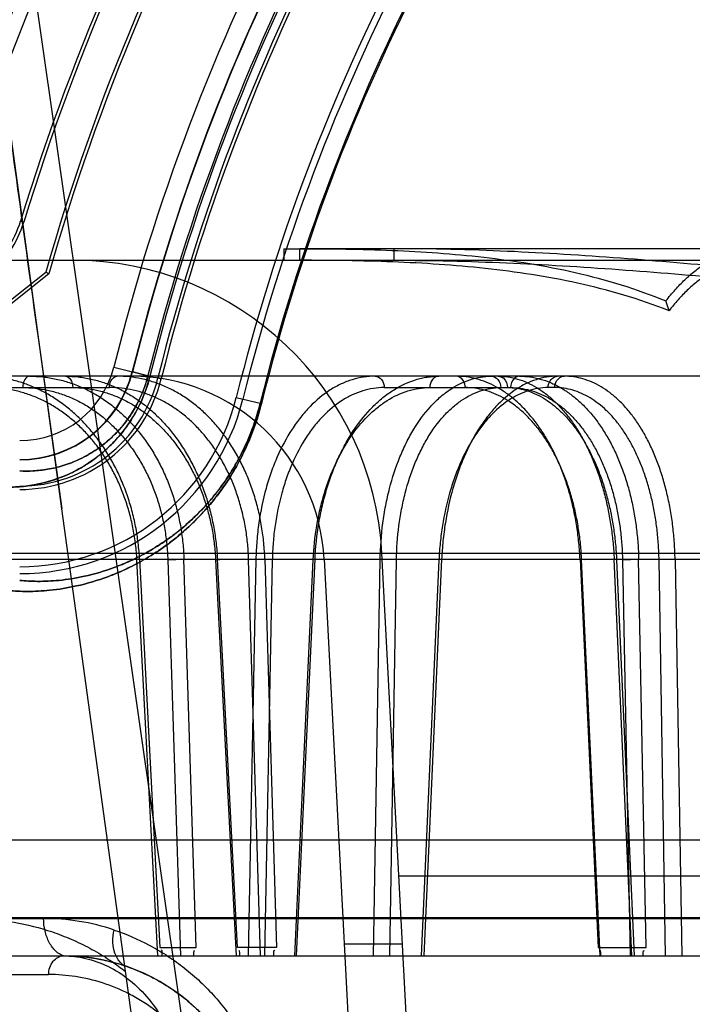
# Model space of a CAD drawing. Header units: millimetres. Extents: x 0 to 297, y 0 to 210.
# Tile 180 of 256: x 56.4066 to 56.4936, y 158.7252 to 158.8526. Entities that reach past the tile are written whole.
import ezdxf

# ---------------------------------------------------------------- set-up
doc = ezdxf.new("R2010")
doc.units = ezdxf.units.MM
doc.header["$LTSCALE"] = 16.335
doc.layers.get('0').update_dxf_attribs({"linetype": 'CONTINUOUS'})
for name, color, linetype in [('AXES_REF', 7, 'CONTINUOUS'), ('INTFCLR_1', 7, 'CONTINUOUS'), ('INTFCLR_144815', 7, 'CONTINUOUS'), ('INTFCLR_72935', 7, 'CONTINUOUS')]:
    doc.layers.add(name, color=color, linetype=linetype)

msp = doc.modelspace()

# ---------------------------------------------------------------- linework, layer by layer
at = {"color": 7, "linetype": 'Continuous'}
for radius in [4.8479140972, 4.8475, 4.8164570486]:
    msp.add_circle((57.445730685, 154.9564782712), radius, dxfattribs=at)
msp.add_arc((57.445730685, 154.9564782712), 4.8, 278.2771290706, 261.7228709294, dxfattribs=at)
at = {"layer": 'AXES_REF', "color": 9, "linetype": 'Continuous'}
msp.add_circle((57.445730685, 154.9564782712), 4.4222561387, dxfattribs=at)
at = {"layer": 'INTFCLR_1', "color": 9, "linetype": 'Continuous'}
for p, q in [((56.4071342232, 158.8264149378), (56.40671581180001, 158.8265425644)), ((56.418778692, 158.8076626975), (56.4234560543, 158.8065024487)), ((56.4244839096, 158.8062474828), (56.4249084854, 158.8061421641)), ((56.4346143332, 158.8037345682), (56.4378613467, 158.8029291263))]:
    msp.add_line(p, q, dxfattribs=at)
at = {"layer": 'INTFCLR_1', "color": 6, "linetype": 'Continuous'}
for centre, radius, start, end in [((56.68559089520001, 158.7414782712), 0.3024416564, 129.3396668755, 163.0369045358), ((56.68559089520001, 158.7414782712), 0.3015600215, 129.3995061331, 163.0369045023), ((56.68559089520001, 158.7414782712), 0.2915600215, 135.1915361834, 163.0369046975), ((56.68559089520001, 158.7414782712), 0.2911225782, 135.258904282, 163.0369045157), ((56.68559089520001, 158.7414782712), 0.2996810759, 137.2913519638, 169.1014109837), ((56.68559089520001, 158.7414782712), 0.2690202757, 138.8345507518, 166.0686236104), ((56.68559089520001, 158.7414782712), 0.2685828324, 138.8345507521, 166.0686233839), ((56.68559089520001, 158.7414782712), 0.2585828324, 138.8345507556, 166.0686238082), ((56.68559089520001, 158.7414782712), 0.2577011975, 138.8345507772, 166.0686236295), ((56.3939163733, 158.8304467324), 0.0133816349, 308.2901664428, 343.0369006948), ((56.3939163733, 158.8304467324), 0.0138190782, 308.2901633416, 343.0369046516), ((56.4066043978, 158.8106826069), 0.0184213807, 269.9999998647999, 346.0686237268), ((56.4066043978, 158.8106826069), 0.018858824, 269.9999994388, 346.06862695), ((56.4066043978, 158.8106826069), 0.028858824, 269.9999996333, 346.0686219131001), ((56.4066043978, 158.8106826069), 0.0297404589, 270.0000000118, 346.0686235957)]:
    msp.add_arc(centre, radius, start, end, dxfattribs=at)
at = {"layer": 'INTFCLR_1', "color": 9, "linetype": 'Continuous'}
for centre, radius, start, end in [((56.68559089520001, 158.7414782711), 0.302178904, 136.3898582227, 175.7650415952), ((56.68559089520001, 158.7414782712), 0.2748983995, 138.8345507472, 166.0686236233), ((56.68559089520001, 158.7414782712), 0.2723987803, 138.8345507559, 166.068623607), ((56.68559089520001, 158.7414782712), 0.2703464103, 138.8345507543, 166.0686236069), ((56.68559089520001, 158.7414782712), 0.2700792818, 138.834550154, 166.0686229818), ((56.68559089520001, 158.7414782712), 0.2554052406, 138.8345507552, 166.0686236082), ((56.68559089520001, 158.7414782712), 0.2552374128, 138.8345501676, 166.0686229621), ((56.4066043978, 158.8106826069), 0.0125432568, 270.0000000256, 346.068623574), ((56.4066043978, 158.8106826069), 0.0150428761, 269.9999999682, 346.0686236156)]:
    msp.add_arc(centre, radius, start, end, dxfattribs=at)
for points, knots in [([(56.4234560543, 158.8065024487), (56.4233364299, 158.8060202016), (56.423063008, 158.8050769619), (56.422554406, 158.8037251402), (56.421800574, 158.8020998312), (56.4205760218, 158.8000445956), (56.4189445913, 158.7980661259), (56.4172726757, 158.7965210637), (56.4155187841, 158.7951842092), (56.41269935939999, 158.7935457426), (56.40940962, 158.7924866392), (56.4063537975, 158.7921251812), (56.40495159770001, 158.7921184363), (56.4042790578, 158.7921521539)], [0, 0, 0, 0, 0.0575012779, 0.1135163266, 0.166991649, 0.2646772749, 0.3895690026, 0.4621734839, 0.5277539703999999, 0.6444450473, 0.8381308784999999, 0.9220700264, 1, 1, 1, 1]), ([(56.4231967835, 158.8065667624), (56.42309328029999, 158.806149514), (56.42274523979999, 158.8049500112), (56.4219771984, 158.8031182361), (56.4207003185, 158.8009830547), (56.4192851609, 158.7992750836), (56.4178352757, 158.7979437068), (56.4163155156, 158.7967938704), (56.4144643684, 158.7957297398), (56.4122950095, 158.7948893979), (56.410273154, 158.7944067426), (56.4083916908, 158.7941963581), (56.40718354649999, 158.7941994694), (56.4066043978, 158.7942328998)], [0, 0, 0, 0, 0.0575673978, 0.16708977, 0.2648739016, 0.3898410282, 0.4624776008, 0.5280767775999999, 0.6447336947, 0.747042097, 0.8385964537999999, 0.9223167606, 1, 1, 1, 1]), ([(56.4378613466, 158.8029291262), (56.43761359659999, 158.8019303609), (56.4370379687, 158.8000066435), (56.4359415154, 158.797289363), (56.4346929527, 158.7948398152), (56.4333491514, 158.7926650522), (56.4319674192, 158.7907670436), (56.43018567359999, 158.7886467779), (56.4283586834, 158.786841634), (56.4265172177, 158.7853130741), (56.4248156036, 158.7840456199), (56.4227522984, 158.7827305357), (56.4203423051, 158.7814838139), (56.417464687, 158.78028178), (56.4142025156, 158.7793129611), (56.4106819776, 158.7787409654), (56.4077241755, 158.7785917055), (56.40594041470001, 158.7786762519), (56.4051408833, 158.7787542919)], [0, 0, 0, 0, 0.06983020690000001, 0.1360165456, 0.1985856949, 0.2561722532, 0.3093207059, 0.3577512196, 0.4440024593, 0.4831205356, 0.5200948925, 0.5879287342, 0.6488908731, 0.7039975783, 0.7993757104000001, 0.8790225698, 0.9454860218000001, 1, 1, 1, 1]), ([(56.4376984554, 158.8029695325), (56.4374630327, 158.8020204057), (56.43691583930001, 158.8001923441), (56.4358732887, 158.7976104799), (56.43468591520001, 158.7952833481), (56.43340783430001, 158.7932175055), (56.43209370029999, 158.7914149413), (56.4303991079, 158.7894018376), (56.4286616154, 158.7876885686), (56.4269104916, 158.7862384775), (56.4252923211, 158.7850365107), (56.42333081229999, 158.7837902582), (56.42103965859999, 158.7826100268), (56.41830505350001, 158.7814737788), (56.4152054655, 158.7805607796), (56.41186225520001, 158.7800271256), (56.4090547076, 158.7798942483), (56.4073627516, 158.7799828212), (56.4066043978, 158.7800595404)], [0, 0, 0, 0, 0.0698671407, 0.1360883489, 0.1986819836, 0.2562926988, 0.3094735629, 0.3579124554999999, 0.4441892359, 0.4833221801, 0.5202930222, 0.5881501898, 0.6490914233, 0.7042036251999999, 0.7995434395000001, 0.8791525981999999, 0.9455413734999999, 1, 1, 1, 1])]:
    msp.add_open_spline(points, degree=3, knots=knots, dxfattribs=at)
at = {"layer": 'INTFCLR_144815', "color": 9, "linetype": 'Continuous'}
for p, q in [((56.37000897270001, 159.1257148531), (56.4606813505, 158.4917480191)), ((56.4428339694, 158.8214782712), (56.4428339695, 158.8229782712)), ((56.68559089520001, 158.8229782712), (56.44283397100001, 158.8229782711)), ((56.4550186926, 158.8214782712), (56.4550186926, 158.8229782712)), ((56.3455002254, 158.8214782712), (56.50440844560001, 158.8214782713)), ((56.9541921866, 158.8064782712), (56.3638389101, 158.8064782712)), ((56.3890012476, 158.8050044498), (56.418224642, 158.8050044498)), ((56.4537471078, 158.8050044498), (56.4700941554, 158.8050044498)), ((56.475813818, 158.8050044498), (56.4749417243, 158.8050044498)), ((56.457961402, 158.4564885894), (56.4120347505, 158.7892996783)), ((56.3085956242, 158.7835717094), (57.0161184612, 158.7835717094)), ((56.3417810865, 158.78278667), (56.9726338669, 158.7827866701)), ((56.42445845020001, 158.731478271), (56.4217691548, 158.7827343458)), ((56.4221126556, 158.7827866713), (56.4247452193, 158.7325690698)), ((56.4257598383, 158.7827343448), (56.4273973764, 158.7314782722)), ((56.4294464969, 158.7325690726), (56.4278397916, 158.7827866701)), ((56.4319427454, 158.7827343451), (56.434583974, 158.7314782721)), ((56.434762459, 158.7325690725), (56.4321771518, 158.7827866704)), ((56.4371549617, 158.7827866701), (56.4361556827, 158.7314782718)), ((56.4377305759, 158.7314782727), (56.4362154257, 158.7827343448)), ((56.4392763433, 158.7827343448), (56.4371549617, 158.7827866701)), ((56.4392763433, 158.7827343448), (56.4382753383, 158.7314782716)), ((56.4383089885, 158.7827866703), (56.4397959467, 158.7325690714)), ((56.4421675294, 158.7314782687), (56.444560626, 158.7827343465)), ((56.44240143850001, 158.731478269), (56.4447997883, 158.782786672)), ((56.44479978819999, 158.7827866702), (56.4442489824, 158.7827786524)), ((56.4523678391, 158.7314782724), (56.4532270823, 158.7827866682)), ((56.4553361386, 158.7827343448), (56.4532270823, 158.7827866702)), ((56.45447490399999, 158.7314782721), (56.4553361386, 158.7827343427)), ((56.4608288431, 158.7827343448), (56.458519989, 158.7314782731)), ((56.4611771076, 158.7827866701), (56.4588629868, 158.7314782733)), ((56.4605572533, 158.7827863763), (56.4611771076, 158.7827866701)), ((56.4790771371, 158.7827866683), (56.481404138, 158.7325690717)), ((56.4816606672, 158.731478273), (56.4792824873, 158.7827343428)), ((56.4857785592, 158.7314782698), (56.48348333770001, 158.7827866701)), ((56.483798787, 158.7827343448), (56.4860947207, 158.7314782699)), ((56.4845588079, 158.7827343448), (56.4855463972, 158.7314782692)), ((56.48761997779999, 158.7325690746), (56.486649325, 158.7827866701)), ((56.4901398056, 158.731478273), (56.4892914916, 158.7827343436)), ((56.4913676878, 158.7827866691), (56.49221999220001, 158.7314782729)), ((56.4556363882, 158.7418272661), (56.9155454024, 158.7418272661)), ((56.24914963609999, 158.7363037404), (56.509281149, 158.7363037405)), ((56.2641484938, 158.7364346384), (56.5153321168, 158.7364346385)), ((56.2691483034, 158.7314782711), (57.07816733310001, 158.7314782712)), ((56.3077380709, 158.7290655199), (56.410341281, 158.72906552))]:
    msp.add_line(p, q, dxfattribs=at)
at = {"layer": 'INTFCLR_144815', "color": 7, "linetype": 'Continuous'}
msp.add_line((56.4120347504, 158.7892996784), (56.3891726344, 158.957424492), dxfattribs=at)
at = {"layer": 'INTFCLR_144815', "color": 6, "linetype": 'Continuous'}
for p, q in [((56.4407562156, 158.8229782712), (56.4407562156, 158.8214782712)), ((56.4407562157, 158.8229782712), (56.44283397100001, 158.8229782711)), ((56.4905908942, 158.8149575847), (56.4901804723, 158.8162130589)), ((56.4705908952, 158.4564782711), (56.4534486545, 158.7835717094)), ((56.42237360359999, 158.7827797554), (56.4217691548, 158.7827343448)), ((56.4257598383, 158.7827343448), (56.4278397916, 158.7827866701)), ((56.4319427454, 158.7827343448), (56.4324780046, 158.7827829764)), ((56.4383089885, 158.7827866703), (56.4362154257, 158.7827343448)), ((56.44597950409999, 158.7827866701), (56.4630909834, 158.4562801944)), ((56.479077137, 158.7827866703), (56.47959081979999, 158.7827760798)), ((56.4840707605, 158.7827835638), (56.48348333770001, 158.7827866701)), ((56.4845588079, 158.7827343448), (56.486649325, 158.7827866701)), ((56.49136768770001, 158.7827866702), (56.4892914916, 158.7827343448)), ((56.4033217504, 158.7464782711), (56.9313292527, 158.7464782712)), ((56.4247451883, 158.7325690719), (56.4294464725, 158.7325690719)), ((56.4397959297, 158.7325690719), (56.434762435, 158.7325690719)), ((56.4560991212, 158.7329977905), (56.44858882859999, 158.7329977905)), ((56.4814041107, 158.7325690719), (56.48761995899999, 158.7325690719))]:
    msp.add_line(p, q, dxfattribs=at)
for centre, radius, start, end in [((56.41350347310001, 158.7814782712), 0.04, 3.000000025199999, 90.0000000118), ((56.4210137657, 158.7814782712), 0.025, 3.0000000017, 89.99999998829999)]:
    msp.add_arc(centre, radius, start, end, dxfattribs=at)
at = {"layer": 'INTFCLR_144815', "color": 9, "linetype": 'Continuous'}
for centre, radius, start, end in [((56.40969524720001, 158.7078269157), 0.0284944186, 71.35193858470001, 89.9948562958), ((56.4122780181, 158.7064782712), 0.025, 3.9999999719, 89.9999999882)]:
    msp.add_arc(centre, radius, start, end, dxfattribs=at)
at = {"layer": 'INTFCLR_144815', "color": 7, "linetype": 'Continuous'}
for points, knots in [([(56.37000897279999, 159.1257148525), (56.3696145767, 159.125722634), (56.3696568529, 159.1244037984), (56.3695482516, 159.1233782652), (56.3695766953, 159.1220114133), (56.3696154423, 159.1206181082), (56.369687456, 159.1191448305), (56.36978102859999, 159.1175609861), (56.3698975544, 159.1158549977), (56.3700201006, 159.1142394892), (56.3701399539, 159.1127574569), (56.3702479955, 159.1114767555), (56.3703698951, 159.1100842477), (56.370507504, 159.1085642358), (56.3706619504, 159.106911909), (56.3708354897, 159.1051074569), (56.37103275, 159.1031094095), (56.3712563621, 159.1009016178), (56.371505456, 159.0984991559), (56.371783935, 159.0958695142), (56.372107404, 159.0928764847), (56.3724659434, 159.0896244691), (56.37286508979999, 159.0860679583), (56.373312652, 159.0821444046), (56.37383367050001, 159.0776501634), (56.3744216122, 159.0726570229), (56.3750912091, 159.0670512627), (56.375850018, 159.0607852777), (56.3767277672, 159.0536322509), (56.37772508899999, 159.0456053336), (56.3788641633, 159.0365440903), (56.3801566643, 159.0263738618), (56.3815858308, 159.0152417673), (56.3831503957, 159.0031652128), (56.3848233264, 158.9903568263), (56.3866176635, 158.9767188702), (56.3885064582, 158.9624564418), (56.3904847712, 158.9476051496), (56.3925403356, 158.9322540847), (56.3946884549, 158.9162868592), (56.3969432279, 158.8995988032), (56.39928926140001, 158.882304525), (56.4016951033, 158.8646342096), (56.4041512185, 158.8466545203), (56.4066787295, 158.8282090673), (56.4093152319, 158.8090242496), (56.4111129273, 158.7959797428), (56.4120347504, 158.7892996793)], [0, 0, 0, 0, 0.0034886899, 0.0071800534, 0.0109842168, 0.015031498, 0.0196690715, 0.0239789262, 0.0290766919, 0.0347873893, 0.0383085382, 0.04222623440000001, 0.0461540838, 0.05067084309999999, 0.05572407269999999, 0.06083082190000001, 0.0667029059, 0.0734805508, 0.0804562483, 0.0880639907, 0.0968669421, 0.1070805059, 0.1169988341, 0.1285179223, 0.1420051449, 0.1570117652, 0.1729819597, 0.1919344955, 0.2128325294, 0.2367173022, 0.263469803, 0.2936002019, 0.327385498, 0.3627292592, 0.4012969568, 0.4416240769, 0.4843818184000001, 0.5285341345, 0.5741280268, 0.6213572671, 0.6710193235, 0.7230570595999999, 0.7757074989, 0.8287361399, 0.883544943, 0.9403621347, 1, 1, 1, 1]), ([(56.4122780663, 158.7314782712), (56.4138729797, 158.7314782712), (56.4162930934, 158.7312455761), (56.4190432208, 158.7305700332), (56.420617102, 158.7300576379), (56.4222005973, 158.7294524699), (56.42416264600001, 158.7285252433), (56.426452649, 158.7271297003), (56.4283223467, 158.7257011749), (56.4300864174, 158.7240499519), (56.4311635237, 158.7230193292), (56.4317692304, 158.7222759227)], [0, 0, 0, 0, 0.2151948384, 0.325426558, 0.3816421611, 0.4384201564, 0.5540782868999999, 0.6738510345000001, 0.7997002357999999, 0.8706165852, 1, 1, 1, 1])]:
    msp.add_open_spline(points, degree=3, knots=knots, dxfattribs=at)
at = {"layer": 'INTFCLR_144815', "color": 6, "linetype": 'Continuous'}
for points, knots in [([(56.4428339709, 158.8229782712), (56.4468036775, 158.8229734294), (56.4547501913, 158.8228697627), (56.4666626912, 158.822046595), (56.4786106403, 158.8201481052), (56.4863683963, 158.8177850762), (56.4901804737, 158.8162130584)], [0, 0, 0, 0, 0.2476832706, 0.4951751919, 0.7442422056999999, 1, 1, 1, 1]), ([(56.5134077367, 158.8190931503), (56.5085610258, 158.8195708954), (56.49886200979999, 158.8205294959), (56.4842912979, 158.8217998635), (56.4696743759, 158.8227265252), (56.45990860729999, 158.8229781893), (56.4550186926, 158.8229782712)], [0, 0, 0, 0, 0.2495910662, 0.4994364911, 0.7495091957, 1, 1, 1, 1]), ([(56.49059089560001, 158.8149575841), (56.48673638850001, 158.8164746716), (56.4789013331, 158.8187542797), (56.4668582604, 158.8205802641), (56.4548472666, 158.8213735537), (56.4468357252, 158.8214736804), (56.4428339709, 158.8214782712)], [0, 0, 0, 0, 0.2551578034, 0.5043551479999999, 0.7521427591, 1, 1, 1, 1]), ([(56.4550186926, 158.8214782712), (56.45986945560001, 158.8214780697), (56.46956534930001, 158.8212351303), (56.48409073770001, 158.8203415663), (56.4985951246, 158.8191170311), (56.5082583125, 158.8181936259), (56.5130908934, 158.8177335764)], [0, 0, 0, 0, 0.2498861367, 0.499769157, 0.7498206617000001, 1, 1, 1, 1]), ([(56.4901804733, 158.8162130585), (56.4905633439, 158.816713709), (56.4913428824, 158.8176637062), (56.4925898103, 158.8189590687), (56.4938777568, 158.8200827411), (56.4952014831, 158.821031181), (56.49655622, 158.8217992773), (56.497492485, 158.822194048), (56.4979617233, 158.822358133)], [0, 0, 0, 0, 0.1881234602, 0.3664007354, 0.5360715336, 0.6975879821, 0.8516252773, 1, 1, 1, 1]), ([(56.49809089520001, 158.8208805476), (56.497638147, 158.820722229), (56.496735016, 158.8203413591), (56.4954285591, 158.8196003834), (56.4941525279, 158.8186857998), (56.492911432, 158.8176026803), (56.4917103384, 158.8163546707), (56.4909595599, 158.8154396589), (56.49059089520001, 158.8149575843)], [0, 0, 0, 0, 0.1485290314, 0.3026555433, 0.4642103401, 0.6338679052, 0.8120636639, 1, 1, 1, 1]), ([(56.4221126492, 158.7827866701), (56.42207595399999, 158.7834945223), (56.4219535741, 158.7849113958), (56.4216228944, 158.7870191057), (56.4211449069, 158.7890961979), (56.4205257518, 158.7911119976), (56.4197746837, 158.793044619), (56.4189002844, 158.7948816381), (56.4179048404, 158.7966215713), (56.4167941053, 158.79825352), (56.415579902, 158.799760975), (56.4142744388, 158.8011321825), (56.4128853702, 158.8023616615), (56.4114171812, 158.803445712), (56.4098827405, 158.8043741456), (56.4082973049, 158.8051388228), (56.4066793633, 158.8057341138), (56.4050353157, 158.8061609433), (56.4033656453, 158.8064200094), (56.40224050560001, 158.8064782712), (56.4016758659, 158.8064782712)], [0, 0, 0, 0, 0.0617823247, 0.1238447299, 0.1858195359, 0.247403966, 0.3074912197, 0.3663888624, 0.4245774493, 0.4820469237, 0.5382776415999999, 0.5931090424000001, 0.6468783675, 0.699766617, 0.7519718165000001, 0.8029757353, 0.8529596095, 0.9020028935, 0.950783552, 1, 1, 1, 1]), ([(56.4078866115, 158.8064782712), (56.4084594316, 158.8064782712), (56.4096122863, 158.8064175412), (56.4113312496, 158.8061431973), (56.4130314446, 158.8056845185), (56.4146870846, 158.805047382), (56.4162801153, 158.8042417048), (56.41780119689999, 158.8032768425), (56.4192472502, 158.8021567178), (56.42061032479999, 158.8008874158), (56.4218758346, 158.799483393), (56.4230352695, 158.7979569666), (56.4240830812, 158.7963185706), (56.4250155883, 158.7945746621), (56.425823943, 158.7927416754), (56.4265012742, 158.7908386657), (56.4270433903, 158.7888863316), (56.4274513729, 158.7868919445), (56.42772580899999, 158.7848558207), (56.4278171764, 158.7834807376), (56.4278397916, 158.7827866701)], [0, 0, 0, 0, 0.0502737, 0.1011002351, 0.1525041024, 0.2045410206, 0.2565222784, 0.3089261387, 0.3623936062, 0.4168290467, 0.4721774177, 0.5280823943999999, 0.5848720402, 0.6426851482, 0.7014740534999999, 0.7605299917, 0.8198131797, 0.8791592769, 0.9390526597, 1, 1, 1, 1]), ([(56.4125188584, 158.8064782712), (56.4130705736, 158.8064782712), (56.4141826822, 158.8064172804), (56.4158422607, 158.8061425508), (56.4174871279, 158.8056834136), (56.4190922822, 158.8050457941), (56.4206403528, 158.8042398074), (56.4221223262, 158.8032747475), (56.423535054, 158.8021545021), (56.4248707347, 158.8008851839), (56.4261151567, 158.7994812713), (56.42726008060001, 158.7979551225), (56.4282998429, 158.7963170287), (56.4292306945, 158.7945734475), (56.4300438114, 158.7927408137), (56.4307324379, 158.7908382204), (56.4312921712, 158.7888863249), (56.4317235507, 158.7868923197), (56.4320271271, 158.7848565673), (56.4321418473, 158.7834810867), (56.4321771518, 158.7827866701)], [0, 0, 0, 0, 0.0489165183, 0.09851922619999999, 0.1488646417, 0.2000363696, 0.2513763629, 0.3033548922, 0.3566009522, 0.4110109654, 0.4665169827, 0.5227420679, 0.579989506, 0.6383742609, 0.6978243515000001, 0.7575985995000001, 0.8176298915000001, 0.8777250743, 0.938351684, 1, 1, 1, 1]), ([(56.4383089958, 158.7827866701), (56.4382876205, 158.7834939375), (56.4381978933, 158.7849093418), (56.4379218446, 158.787016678), (56.4375041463, 158.7890934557), (56.43695007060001, 158.7911091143), (56.436267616, 158.7930416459), (56.4354649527, 158.7948785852), (56.4345443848, 158.7966185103), (56.4335111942, 158.798250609), (56.4323762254, 158.7997583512), (56.4311508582, 158.8011298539), (56.429842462, 158.8023597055), (56.4284552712, 158.8034442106), (56.42700131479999, 158.8043731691), (56.4254949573, 158.8051382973), (56.4239539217, 158.8057339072), (56.42238451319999, 158.8061609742), (56.42078724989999, 158.8064201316), (56.4197095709, 158.8064782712), (56.4191684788, 158.8064782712)], [0, 0, 0, 0, 0.0631976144, 0.1265589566, 0.1896844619, 0.2522453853, 0.3131073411, 0.3725758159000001, 0.4311278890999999, 0.4887472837, 0.5449165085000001, 0.599488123, 0.6528112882, 0.7050835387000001, 0.7565270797, 0.8066698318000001, 0.8557317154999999, 0.9038293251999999, 0.9516729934, 1, 1, 1, 1]), ([(56.4790771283, 158.7827866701), (56.47904489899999, 158.7834939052), (56.478942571, 158.7849080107), (56.4786747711, 158.7870135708), (56.478292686, 158.789088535), (56.4778012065, 158.79110248), (56.477207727, 158.7930335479), (56.4765189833, 158.7948692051), (56.47573737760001, 158.7966065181), (56.47486653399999, 158.798237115), (56.4739156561, 158.7997442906), (56.4728932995, 158.8011170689), (56.471806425, 158.8023483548), (56.4706586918, 158.8034341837), (56.4694595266, 158.8043648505), (56.4682210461, 158.805131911), (56.4669570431, 158.805729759), (56.4656725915, 158.8061588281), (56.4643683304, 158.8064194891), (56.4634880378, 158.8064782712), (56.4630480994, 158.8064782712)], [0, 0, 0, 0, 0.0680187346, 0.1361392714, 0.2038252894, 0.2706156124, 0.3351967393, 0.397803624, 0.4588624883, 0.5180930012, 0.5752619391, 0.6299159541, 0.6823660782, 0.7328580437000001, 0.7814916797, 0.8279517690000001, 0.8725425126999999, 0.9155298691, 0.9577325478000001, 1, 1, 1, 1]), ([(56.4684788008, 158.8064782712), (56.46889701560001, 158.8064782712), (56.4697443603, 158.806416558), (56.4710060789, 158.8061395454), (56.472255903, 158.8056775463), (56.4734748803, 158.8050372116), (56.4746505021, 158.8042290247), (56.4757765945, 158.8032620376), (56.47685061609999, 158.8021404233), (56.4778667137, 158.8008704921), (56.4788143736, 158.7994665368), (56.4796875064, 158.797940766), (56.48048182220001, 158.7963032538), (56.48119443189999, 158.794560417), (56.4818184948, 158.7927288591), (56.48234888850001, 158.7908277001), (56.4827821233, 158.7888779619), (56.4831185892, 158.7868866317), (56.4833588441, 158.7848533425), (56.48345286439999, 158.7834806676), (56.48348333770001, 158.7827866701)], [0, 0, 0, 0, 0.0411067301, 0.0831661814, 0.1265690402, 0.1716805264, 0.2181575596, 0.2664977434, 0.3173216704, 0.3705744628, 0.4261667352, 0.4836460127, 0.5432196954, 0.604927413, 0.6686008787, 0.7333013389, 0.7988331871, 0.864827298, 0.9317205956, 1, 1, 1, 1]), ([(56.4712596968, 158.8064782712), (56.4717053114, 158.8064782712), (56.4726055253, 158.8064170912), (56.4739448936, 158.8061409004), (56.4752677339, 158.805679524), (56.4765533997, 158.8050395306), (56.477788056, 158.8042313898), (56.47896515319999, 158.803264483), (56.4800825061, 158.8021429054), (56.4811341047, 158.8008729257), (56.4821088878, 158.7994689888), (56.4830005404, 158.7979431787), (56.48380500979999, 158.7963056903), (56.4845194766, 158.794562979), (56.48513712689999, 158.7927315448), (56.4856527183, 158.7908303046), (56.4860631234, 158.7888797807), (56.4863693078, 158.7868871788), (56.4865716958, 158.7848527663), (56.4866353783, 158.7834801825), (56.4866493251, 158.7827866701)], [0, 0, 0, 0, 0.0431874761, 0.08713207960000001, 0.1321593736, 0.1785828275, 0.2259719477, 0.2748702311, 0.3259539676, 0.3791729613, 0.4344645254, 0.4914176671, 0.5502883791, 0.6111389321, 0.6738277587, 0.7374862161, 0.8019459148, 0.8669041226, 0.9327735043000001, 1, 1, 1, 1]), ([(56.4913676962, 158.7827866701), (56.49135540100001, 158.7834931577), (56.4912954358, 158.7849057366), (56.4910986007, 158.7870111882), (56.49079467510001, 158.7890866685), (56.4903875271, 158.7911010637), (56.48988311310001, 158.7930318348), (56.4892879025, 158.7948660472), (56.4886041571, 158.7966017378), (56.4878348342, 158.7982311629), (56.48698766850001, 158.7997379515), (56.4860701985, 158.8011107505), (56.4850890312, 158.8023423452), (56.4840475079, 158.8034287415), (56.482953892, 158.8043603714), (56.4818188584, 158.8051286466), (56.4806547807, 158.8057278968), (56.4794666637, 158.8061582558), (56.4782556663, 158.8064195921), (56.47743645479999, 158.8064782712), (56.4770271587, 158.8064782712)], [0, 0, 0, 0, 0.0700699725, 0.1401357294, 0.2096107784, 0.2779828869, 0.3438305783, 0.4073959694, 0.4690980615, 0.5287008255, 0.5859448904, 0.6403606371, 0.6922650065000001, 0.7418979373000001, 0.7893762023, 0.8344645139, 0.8775150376, 0.9188803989, 0.9594118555, 1, 1, 1, 1])]:
    msp.add_open_spline(points, degree=3, knots=knots, dxfattribs=at)
at = {"layer": 'INTFCLR_144815', "color": 9, "linetype": 'Continuous'}
for points, knots in [([(56.4078866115, 158.8064782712), (56.4076410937, 158.8064782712), (56.40709898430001, 158.8059894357), (56.4070088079, 158.8053689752), (56.4070050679, 158.8050044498)], [0, 0, 0, 0, 0.4024470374, 1, 1, 1, 1]), ([(56.4125188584, 158.8064782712), (56.41277635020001, 158.8064782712), (56.4133495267, 158.8060121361), (56.4134586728, 158.805370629), (56.4134626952, 158.8050044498)], [0, 0, 0, 0, 0.4128501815, 1, 1, 1, 1]), ([(56.418224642, 158.8050044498), (56.4182278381, 158.8052954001), (56.4183100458, 158.8059012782), (56.418840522, 158.8064782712), (56.4191684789, 158.8064782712)], [0, 0, 0, 0, 0.4701183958, 1, 1, 1, 1]), ([(56.45258156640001, 158.8064782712), (56.45158298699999, 158.8064782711), (56.45005863, 158.8062420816), (56.44839659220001, 158.8055967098), (56.44745853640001, 158.8051192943), (56.4460249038, 158.8042662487), (56.4444686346, 158.8029590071), (56.4431164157, 158.8014090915), (56.4423661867, 158.8004135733), (56.4412473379, 158.798775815), (56.4402965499, 158.7969781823), (56.4395028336, 158.7950749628), (56.4389939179, 158.7937154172), (56.4382099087, 158.7912195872), (56.4376742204, 158.7886208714), (56.43738231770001, 158.7863358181), (56.4372307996, 158.7847647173), (56.4371710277, 158.7835790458), (56.4371549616, 158.7827866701)], [0, 0, 0, 0, 0.0967659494, 0.1466539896, 0.1724019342, 0.1986761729, 0.308236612, 0.3671749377, 0.3978274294, 0.4289742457, 0.5593456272, 0.5937296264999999, 0.6288132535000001, 0.6999763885, 0.8470702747, 0.8850494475, 0.9232001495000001, 1, 1, 1, 1]), ([(56.4447997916, 158.782786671), (56.4448717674, 158.784354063), (56.44511725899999, 158.7866882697), (56.4456502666, 158.7893594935), (56.44602172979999, 158.7908472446), (56.44662865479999, 158.7929798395), (56.4475187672, 158.7953603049), (56.4486480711, 158.7975844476), (56.4493410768, 158.7987663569), (56.4503827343, 158.8003845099), (56.4515688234, 158.8018650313), (56.4529004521, 158.8031397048), (56.4537754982, 158.8038907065), (56.4553237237, 158.8050099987), (56.4570388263, 158.8058260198), (56.4585502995, 158.8062306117), (56.45954440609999, 158.8064203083), (56.4603008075, 158.8064782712), (56.4608023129, 158.8064782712)], [0, 0, 0, 0, 0.150927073, 0.2250456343, 0.2618864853, 0.2983944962, 0.4383280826, 0.5053588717, 0.53813187, 0.5700682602, 0.6904940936, 0.7191856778, 0.7473372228, 0.8013450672, 0.9027166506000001, 0.927389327, 0.9517599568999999, 1, 1, 1, 1]), ([(56.45258156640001, 158.8064782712), (56.45288935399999, 158.8064782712), (56.4535579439, 158.8060759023), (56.4537421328, 158.8053711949), (56.4537471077, 158.8050044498)], [0, 0, 0, 0, 0.4562747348, 1, 1, 1, 1]), ([(56.4532270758, 158.7827866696), (56.4532546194, 158.7843509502), (56.4534243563, 158.7866813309), (56.4538561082, 158.789357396), (56.45416632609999, 158.7908461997), (56.4546788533, 158.7929725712), (56.4554485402, 158.79534956), (56.4564524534, 158.7975814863), (56.45707204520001, 158.7987650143), (56.4580017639, 158.8003757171), (56.4590724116, 158.8018569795), (56.46029297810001, 158.8031385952), (56.4610915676, 158.8038884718), (56.4625069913, 158.8050038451), (56.4647223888, 158.8061520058), (56.4666651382, 158.8064782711), (56.4676067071, 158.8064782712)], [0, 0, 0, 0, 0.1551522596, 0.2310564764, 0.2686978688, 0.3059351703, 0.4479695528, 0.5155333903, 0.5484332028, 0.5803995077, 0.6999927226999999, 0.7282408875, 0.7558582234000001, 0.8085654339, 0.9066255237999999, 1, 1, 1, 1]), ([(56.4608023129, 158.8064782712), (56.4604945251, 158.8064782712), (56.4598259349, 158.8060759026), (56.4596417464, 158.8053711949), (56.45963677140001, 158.8050044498)], [0, 0, 0, 0, 0.4562748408, 1, 1, 1, 1]), ([(56.476155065, 158.8064782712), (56.4752190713, 158.8064782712), (56.4737835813, 158.806237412), (56.4722285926, 158.8055947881), (56.4713443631, 158.8051183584), (56.46997726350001, 158.8042590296), (56.4684946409, 158.8029479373), (56.4672030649, 158.8014065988), (56.46647988, 158.800412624), (56.46539245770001, 158.7987698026), (56.4644629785, 158.79697364), (56.4636767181, 158.7950745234), (56.4631676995, 158.7937145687), (56.46237307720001, 158.7912177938), (56.4618088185, 158.7886210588), (56.461478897, 158.7863360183), (56.4612978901, 158.7847653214), (56.4612121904, 158.7835795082), (56.4611771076, 158.7827866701)], [0, 0, 0, 0, 0.0921205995, 0.1402279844, 0.1652391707, 0.1908878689, 0.29907158, 0.3579245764, 0.3886717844, 0.4199967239, 0.5517927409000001, 0.5866770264, 0.6223092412, 0.6946708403, 0.8444081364, 0.8830678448, 0.9218924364, 1, 1, 1, 1]), ([(56.4642136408, 158.8050044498), (56.4642096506, 158.8052986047), (56.464074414, 158.8059747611), (56.4634244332, 158.8064782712), (56.4630480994, 158.8064782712)], [0, 0, 0, 0, 0.4387398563, 1, 1, 1, 1]), ([(56.4676067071, 158.8064782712), (56.4679244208, 158.8064782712), (56.4686119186, 158.8060901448), (56.4688148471, 158.8053727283), (56.46882004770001, 158.8050044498)], [0, 0, 0, 0, 0.4631199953, 1, 1, 1, 1]), ([(56.4684788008, 158.8064782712), (56.468727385, 158.8064782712), (56.4694202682, 158.8061885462), (56.4696859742, 158.8054411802), (56.4696921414, 158.8050044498)], [0, 0, 0, 0, 0.3627070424, 1, 1, 1, 1]), ([(56.4712596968, 158.8064782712), (56.4710195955, 158.8064782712), (56.4703416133, 158.8061762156), (56.4701000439, 158.8054385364), (56.4700941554, 158.8050044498)], [0, 0, 0, 0, 0.3561129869, 1, 1, 1, 1]), ([(56.4749417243, 158.8050044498), (56.4749443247, 158.805188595), (56.47502903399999, 158.8058488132), (56.4756694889, 158.8064782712), (56.476155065, 158.8064782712)], [0, 0, 0, 0, 0.2749777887, 1, 1, 1, 1]), ([(56.475813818, 158.8050044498), (56.4758179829, 158.8052993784), (56.47596666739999, 158.8059897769), (56.4766399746, 158.8064782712), (56.4770271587, 158.8064782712)], [0, 0, 0, 0, 0.4323997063, 1, 1, 1, 1]), ([(56.4217691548, 158.7827343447), (56.4217345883, 158.7833932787), (56.4216208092, 158.7847074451), (56.4213161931, 158.786657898), (56.4208795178, 158.7885726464), (56.4203147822, 158.7904375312), (56.419625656, 158.7922386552), (56.41881692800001, 158.7939631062), (56.417894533, 158.7955992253), (56.4168644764, 158.7971355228), (56.4157344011, 158.7985613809), (56.4145117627, 158.7998659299), (56.41320591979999, 158.8010403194), (56.41182546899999, 158.8020758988), (56.4103800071, 158.8029656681), (56.4088794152, 158.8037026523), (56.4073351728, 158.8042813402), (56.4057592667, 158.8046979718), (56.4041632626, 158.804948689), (56.403091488, 158.8050044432), (56.4025574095, 158.8050044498)], [0, 0, 0, 0, 0.0611914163, 0.1222153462, 0.1829330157, 0.2431697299, 0.3027654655, 0.3616159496, 0.4196421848, 0.4767773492, 0.5329717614, 0.5881802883, 0.6423889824, 0.6956352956, 0.7479993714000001, 0.7995680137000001, 0.850430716, 0.900683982, 0.9504712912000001, 1, 1, 1, 1]), ([(56.4070050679, 158.8050044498), (56.4075392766, 158.805004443), (56.4086102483, 158.804948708), (56.4102031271, 158.8046975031), (56.41177187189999, 158.8042801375), (56.4133046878, 158.8037007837), (56.4147900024, 158.8029633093), (56.416217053, 158.8020731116), (56.417576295, 158.8010369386), (56.4188581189, 158.7998618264), (56.420053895, 158.7985565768), (56.4211544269, 158.7971301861), (56.42215259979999, 158.7955935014), (56.4230411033, 158.7939569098), (56.42381419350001, 158.7922317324), (56.42446596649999, 158.7904299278), (56.4249918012, 158.788565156), (56.4253883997, 158.7866517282), (56.4256523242, 158.7847034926), (56.42573883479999, 158.7833919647), (56.4257598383, 158.7827343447)], [0, 0, 0, 0, 0.0498726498, 0.09990516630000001, 0.1502864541, 0.2011534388, 0.25263064, 0.3048543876, 0.3579391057, 0.4119677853, 0.4669861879, 0.5229973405, 0.5799694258, 0.6378754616, 0.6966772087, 0.7562949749, 0.8165953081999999, 0.8774051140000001, 0.9385746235, 1, 1, 1, 1]), ([(56.4134626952, 158.8050044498), (56.4139764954, 158.805004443), (56.4150082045, 158.8049484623), (56.4165440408, 158.8046968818), (56.41805995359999, 158.8042790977), (56.4195445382, 158.8036993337), (56.4209865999, 158.802961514), (56.4223757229, 158.8020710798), (56.4237026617, 158.8010347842), (56.4249580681, 158.7998596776), (56.42613352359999, 158.7985545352), (56.4272200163, 158.7971283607), (56.428210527, 158.7955919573), (56.4290978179, 158.7939557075), (56.42987614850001, 158.7922309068), (56.4305395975, 158.7904295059), (56.4310834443, 158.7885651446), (56.4315042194, 158.7866521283), (56.4317983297, 158.7847042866), (56.43190884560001, 158.7833923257), (56.4319427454, 158.7827343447)], [0, 0, 0, 0, 0.0484674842, 0.09724098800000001, 0.1465391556, 0.1965208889, 0.2473248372, 0.2990923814, 0.351934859, 0.4059259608, 0.4610962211, 0.5174293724, 0.5748699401, 0.6333655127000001, 0.6928507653, 0.7532178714, 0.8143042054, 0.8759073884, 0.9378494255, 1, 1, 1, 1]), ([(56.4362154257, 158.7827343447), (56.4361959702, 158.7833927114), (56.4361142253, 158.7847054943), (56.4358624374, 158.7866556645), (56.43548307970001, 158.788570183), (56.4349796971, 158.7904348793), (56.4343555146, 158.7922358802), (56.4336148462, 158.7939602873), (56.4327631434, 158.7955964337), (56.4318059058, 158.7971328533), (56.4307502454, 158.7985589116), (56.4296030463, 158.7998637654), (56.428373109, 158.8010385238), (56.4270684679, 158.8020745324), (56.4256981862, 158.8029647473), (56.4242715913, 158.8037021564), (56.4227996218, 158.8042811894), (56.42129374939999, 158.8046980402), (56.41976507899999, 158.8049488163), (56.4187371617, 158.8050044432), (56.418224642, 158.8050044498)], [0, 0, 0, 0, 0.0625751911, 0.1248556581, 0.1866808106, 0.2478568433, 0.308207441, 0.3676164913, 0.4259976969, 0.4832810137, 0.5394189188, 0.5943734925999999, 0.6481451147, 0.7007911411, 0.7524180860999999, 0.8031453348, 0.8531013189, 0.9024260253, 0.9513082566, 1, 1, 1, 1]), ([(56.4537471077, 158.8050044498), (56.4528094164, 158.8050044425), (56.4513779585, 158.8047825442), (56.4498176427, 158.804175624), (56.4489370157, 158.8037269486), (56.4475911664, 158.8029250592), (56.4461304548, 158.8016962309), (56.44486180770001, 158.8002393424), (56.44415799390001, 158.7993035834), (56.44310829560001, 158.7977640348), (56.4422168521, 158.7960741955), (56.4414728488, 158.7942853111), (56.4409957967, 158.7930073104), (56.44026099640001, 158.7906611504), (56.4397599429, 158.7882183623), (56.4394873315, 158.7860705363), (56.4393461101, 158.784593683), (56.43929090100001, 158.7834791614), (56.4392763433, 158.7827343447)], [0, 0, 0, 0, 0.0967190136, 0.1465806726, 0.1723146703, 0.1985760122, 0.3080971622, 0.3670217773, 0.3976693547, 0.4288123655, 0.5591857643, 0.5935747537, 0.6286656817, 0.6998490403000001, 0.8469959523, 0.8849916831, 0.9231605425, 1, 1, 1, 1]), ([(56.444560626, 158.7827343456), (56.44462944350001, 158.7842077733), (56.4448620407, 158.7864020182), (56.4453656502, 158.7889128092), (56.44571620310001, 158.7903112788), (56.4462888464, 158.7923160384), (56.4471279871, 158.7945538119), (56.4481923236, 158.7966442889), (56.4488453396, 158.7977552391), (56.4498267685, 158.7992765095), (56.4509441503, 158.8006680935), (56.45219811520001, 158.801866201), (56.45302200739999, 158.8025721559), (56.4544808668, 158.8036243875), (56.4567364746, 158.8046990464), (56.4586878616, 158.8050044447), (56.45963677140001, 158.8050044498)], [0, 0, 0, 0, 0.1508896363, 0.2249961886, 0.2618337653, 0.2983397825, 0.4382783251, 0.5053224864, 0.5381050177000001, 0.5700526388, 0.6905383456, 0.719247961, 0.747418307, 0.8014655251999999, 0.9029305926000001, 1, 1, 1, 1]), ([(56.4553361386, 158.7827343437), (56.4553608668, 158.7842046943), (56.4555184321, 158.7863951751), (56.4559220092, 158.788910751), (56.4562121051, 158.7903102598), (56.4566917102, 158.7923089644), (56.4574128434, 158.7945431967), (56.45835378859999, 158.7966413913), (56.4589346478, 158.7977539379), (56.4598062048, 158.7992679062), (56.4608103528, 158.8006603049), (56.4619555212, 158.8018651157), (56.4627048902, 158.8025699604), (56.4640320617, 158.8036184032), (56.4657234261, 158.8044931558), (56.4674913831, 158.8049318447), (56.4683799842, 158.8050044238), (56.46882004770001, 158.8050044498)], [0, 0, 0, 0, 0.1551893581, 0.2311039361, 0.2687492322, 0.3059890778, 0.4480201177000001, 0.5155700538, 0.5484606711, 0.5804168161, 0.6999516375, 0.7281817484, 0.7557804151, 0.8084474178, 0.9064139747, 0.953559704, 1, 1, 1, 1]), ([(56.4749417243, 158.8050044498), (56.4740607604, 158.8050043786), (56.4727096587, 158.8047780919), (56.4712458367, 158.8041738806), (56.4704132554, 158.8037261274), (56.46912619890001, 158.8029184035), (56.467730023, 158.8016860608), (56.4665132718, 158.8002371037), (56.4658319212, 158.7993027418), (56.4648073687, 158.7977586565), (56.4639312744, 158.7960702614), (56.4631898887, 158.7942849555), (56.4627099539, 158.7930066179), (56.4619606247, 158.7906597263), (56.4614276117, 158.7882187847), (56.4611153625, 158.7860707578), (56.4609439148, 158.7845943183), (56.4608624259, 158.7834796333), (56.4608288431, 158.7827343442)], [0, 0, 0, 0, 0.0921810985, 0.1403217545, 0.1653483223, 0.191011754, 0.2992387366, 0.3581068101, 0.388858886, 0.420186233, 0.5519763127, 0.5868539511, 0.6224772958, 0.6948163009, 0.8444916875, 0.8831320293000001, 0.9219363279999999, 1, 1, 1, 1]), ([(56.4792824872, 158.7827343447), (56.4792519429, 158.7833927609), (56.4791563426, 158.7847045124), (56.4789089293, 158.7866532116), (56.47855917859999, 158.7885662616), (56.47811029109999, 158.7904295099), (56.4775651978, 158.7922291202), (56.47692767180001, 158.7939522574), (56.4762024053, 158.7955872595), (56.4753940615, 158.7971227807), (56.4745086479, 158.7985481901), (56.47355181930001, 158.7998528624), (56.47253087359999, 158.8010278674), (56.4714522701, 158.8020647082), (56.4703233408, 158.8029562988), (56.469151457, 158.8036956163), (56.4679454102, 158.8042768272), (56.4667145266, 158.8046957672), (56.4654679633, 158.8049481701), (56.46462961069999, 158.8050044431), (56.4642136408, 158.8050044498)], [0, 0, 0, 0, 0.0673777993, 0.1343722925, 0.2007081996, 0.2660758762, 0.3301850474, 0.3928123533, 0.4537711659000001, 0.5128970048, 0.5700590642, 0.6251471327, 0.6781122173, 0.7289825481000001, 0.7778651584, 0.8249141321, 0.8703389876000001, 0.9144084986, 0.9574782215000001, 1, 1, 1, 1]), ([(56.4696921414, 158.8050044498), (56.47008186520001, 158.8050043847), (56.4708675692, 158.8049480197), (56.47203435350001, 158.8046939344), (56.4731853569, 158.8042740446), (56.4743128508, 158.8036916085), (56.4754082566, 158.802951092), (56.47646370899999, 158.8020585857), (56.4774722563, 158.8010210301), (56.4784269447, 158.7998455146), (56.4793218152, 158.798540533), (56.4801501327, 158.7971150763), (56.4809067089, 158.7955796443), (56.4815859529, 158.7939446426), (56.48218349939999, 158.7922212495), (56.4826947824, 158.790421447), (56.4831161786, 158.7885587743), (56.4834449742, 158.7866474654), (56.4836783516, 158.7847013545), (56.4837693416, 158.7833918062), (56.483798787, 158.7827343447)], [0, 0, 0, 0, 0.0407567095, 0.0820465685, 0.1244954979, 0.1685146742, 0.2144319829, 0.2624799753, 0.3128139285, 0.3655338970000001, 0.4206588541, 0.4781254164, 0.5377999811, 0.5995366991, 0.6631611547, 0.7284477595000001, 0.7951036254, 0.8627857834, 0.9311747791, 1, 1, 1, 1]), ([(56.4700941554, 158.8050044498), (56.4705099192, 158.805004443), (56.4713464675, 158.8049483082), (56.4725879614, 158.8046954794), (56.47380881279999, 158.8042757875), (56.4749996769, 158.8036938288), (56.476151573, 158.8029539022), (56.4772563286, 158.8020617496), (56.4783068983, 158.801024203), (56.4792960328, 158.7998484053), (56.4802173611, 158.7985430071), (56.4810638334, 158.7971170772), (56.48183019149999, 158.7955811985), (56.4825108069, 158.7939457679), (56.4831013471, 158.7922219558), (56.4835972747, 158.7904217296), (56.4839950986, 158.7885586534), (56.48429233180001, 158.7866469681), (56.4844863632, 158.7847005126), (56.4845461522, 158.7833914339), (56.4845588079, 158.7827343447)], [0, 0, 0, 0, 0.0428598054, 0.0861260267, 0.1302454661, 0.1755806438, 0.2224378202, 0.2710811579, 0.3217017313, 0.3744176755, 0.4292702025, 0.4862292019, 0.5451979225, 0.6060681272, 0.668703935, 0.7329159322, 0.7984459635, 0.8649858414, 0.932250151, 1, 1, 1, 1]), ([(56.4892914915, 158.7827343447), (56.4892806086, 158.7833921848), (56.4892265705, 158.7847025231), (56.4890478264, 158.786650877), (56.4887725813, 158.7885635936), (56.4884034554, 158.7904264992), (56.4879428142, 158.7922258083), (56.487393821, 158.7939487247), (56.48676055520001, 158.7955835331), (56.4860470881, 158.797118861), (56.4852587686, 158.798544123), (56.48440046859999, 158.799848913), (56.48347864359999, 158.8010242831), (56.4824990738, 158.8020615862), (56.4814686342, 158.8029536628), (56.4803940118, 158.803693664), (56.4792828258, 158.8042756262), (56.478143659, 158.8046949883), (56.4769843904, 158.8049484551), (56.47620239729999, 158.8050044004), (56.475813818, 158.8050044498)], [0, 0, 0, 0, 0.0693988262, 0.1382651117, 0.2062916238, 0.2731385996, 0.3384897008, 0.4021006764, 0.4637639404, 0.5232925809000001, 0.5805438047, 0.6354114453, 0.6878556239, 0.7379044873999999, 0.7856731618, 0.8313543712, 0.8752258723, 0.9176396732, 0.9590124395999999, 1, 1, 1, 1]), ([(56.413019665, 158.7164854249), (56.412338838, 158.7165132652), (56.4107802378, 158.7167666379), (56.4084230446, 158.7178221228), (56.4060848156, 158.7197042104), (56.4040222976, 158.7222956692), (56.4023555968, 158.7254517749), (56.4011614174, 158.7289709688), (56.4005744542, 158.7320436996), (56.4003415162, 158.7344976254), (56.4002992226, 158.7357072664), (56.40029581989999, 158.7363037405)], [0, 0, 0, 0, 0.079538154, 0.1823736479, 0.2978289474, 0.4265721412, 0.5663430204, 0.7123997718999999, 0.8588159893, 0.9303734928, 1, 1, 1, 1]), ([(56.40029582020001, 158.7363036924), (56.4019546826, 158.73630329), (56.4053152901, 158.7360496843), (56.4094468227, 158.7350860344), (56.412688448, 158.733913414), (56.4150925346, 158.7328137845), (56.41703662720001, 158.7317231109), (56.418774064, 158.730595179), (56.4197255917, 158.7298991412), (56.4202936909, 158.7294518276)], [0, 0, 0, 0, 0.2312374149, 0.4677383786, 0.5888809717, 0.7113075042, 0.8358357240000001, 0.8992079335, 1, 1, 1, 1]), ([(56.412278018, 158.7314782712), (56.4119112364, 158.7315996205), (56.4111623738, 158.732079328), (56.4103386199, 158.7332329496), (56.4098195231, 158.7347062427), (56.40970088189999, 158.7357828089), (56.4096978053, 158.7363213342)], [0, 0, 0, 0, 0.1999424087, 0.4444223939, 0.7212887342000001, 1, 1, 1, 1]), ([(56.4203559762, 158.7301372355), (56.4192340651, 158.7305203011), (56.4184943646, 158.7326806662), (56.4187043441, 158.7343134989), (56.4188064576, 158.7348253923)], [0, 0, 0, 0, 0.6942994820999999, 1, 1, 1, 1]), ([(56.4188064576, 158.7348253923), (56.4203614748, 158.7343007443), (56.4226626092, 158.7333117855), (56.4251906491, 158.7318351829), (56.4266214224, 158.7308732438), (56.4276831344, 158.7300907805), (56.4287196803, 158.7292545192), (56.430067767, 158.7280648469), (56.43167437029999, 158.7264426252), (56.4331433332, 158.7246600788), (56.434234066, 158.7231297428), (56.4358373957, 158.7206376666), (56.4369234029, 158.7183712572), (56.4376035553, 158.7164782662)], [0, 0, 0, 0, 0.1812991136, 0.2751287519, 0.3231422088, 0.371699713, 0.4207841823, 0.4702213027, 0.5702691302, 0.6726435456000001, 0.7250124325, 0.7777894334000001, 1, 1, 1, 1]), ([(56.410341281, 158.7290655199), (56.41035760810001, 158.7296686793), (56.4106717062, 158.7308228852), (56.411771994, 158.7314782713), (56.412278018, 158.7314782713)], [0, 0, 0, 0, 0.543877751, 1, 1, 1, 1]), ([(56.4122780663, 158.7314782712), (56.4132288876, 158.731478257), (56.4152107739, 158.7312518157), (56.4181331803, 158.7302043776), (56.42093562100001, 158.7284016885), (56.4234339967, 158.7258973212), (56.4254767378, 158.7228282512), (56.4269662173, 158.7193892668), (56.4278707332, 158.7157991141), (56.4281109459, 158.7133689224), (56.4281440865, 158.7121785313)], [0, 0, 0, 0, 0.103625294, 0.2152505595, 0.3354688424, 0.4637590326, 0.5980529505, 0.7349076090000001, 0.8702149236, 1, 1, 1, 1]), ([(56.4329491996, 158.7081350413), (56.432917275, 158.7085893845), (56.4328256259, 158.7094916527), (56.43253874, 158.7112493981), (56.43199843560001, 158.713356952), (56.4312342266, 158.7153523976), (56.4305115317, 158.7168469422), (56.4297420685, 158.7182387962), (56.42888444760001, 158.7195401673), (56.4279475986, 158.7207457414), (56.4269893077, 158.7218610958), (56.4257296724, 158.7231273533), (56.42412883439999, 158.7244605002), (56.4224695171, 158.7256058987), (56.4202371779, 158.7268748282), (56.4173727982, 158.7280566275), (56.4138611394, 158.7288864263), (56.41150515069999, 158.7290633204), (56.410341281, 158.7290655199)], [0, 0, 0, 0, 0.0403295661, 0.08024126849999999, 0.1576250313, 0.2325070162, 0.2690202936, 0.3045528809, 0.3732772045, 0.4067303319, 0.4396992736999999, 0.5034370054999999, 0.5646164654, 0.6239156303, 0.6817237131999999, 0.7917490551, 0.8969435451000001, 1, 1, 1, 1])]:
    msp.add_open_spline(points, degree=3, knots=knots, dxfattribs=at)
at = {"layer": 'INTFCLR_144815', "color": 6, "linetype": 'Continuous'}
for points in [[(56.425012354, 158.7314782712), (56.4249831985, 158.7317273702), (56.4251495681, 158.7322220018), (56.42489876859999, 158.7322220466)], [(56.4291392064, 158.7314782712), (56.4291746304, 158.7317155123), (56.4290297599, 158.7321859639), (56.4292696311, 158.7321859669)], [(56.4350506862, 158.7314782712), (56.4350205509, 158.7317153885), (56.4351741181, 158.732185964), (56.4349350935, 158.7321859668)], [(56.4394691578, 158.7314782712), (56.4395086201, 158.731727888), (56.4393633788, 158.7322220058), (56.4396160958, 158.7322220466)], [(56.4817682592, 158.7314782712), (56.4817273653, 158.7317283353), (56.4818646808, 158.7322220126), (56.481611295, 158.7322220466)], [(56.4872246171, 158.7314782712), (56.4872695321, 158.7317163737), (56.4871483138, 158.7321859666), (56.48739061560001, 158.7321859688)]]:
    msp.add_open_spline(points, degree=3, dxfattribs=at)
at = {"layer": 'INTFCLR_72935', "color": 6, "linetype": 'Continuous'}
for p, q in [((56.3733116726, 158.790905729), (56.4099878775, 158.8199615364)), ((56.41037004, 158.8197062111), (56.4099878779, 158.8199615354)), ((56.41037004, 158.8197062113), (56.373607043, 158.7905816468))]:
    msp.add_line(p, q, dxfattribs=at)
at = {"layer": 'INTFCLR_72935', "color": 9, "linetype": 'Continuous'}
for p, q in [((56.4211631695, 158.807071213), (56.4234560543, 158.8065024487)), ((56.4249084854, 158.8061421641), (56.4244839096, 158.8062474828)), ((56.4346143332, 158.8037345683), (56.4378613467, 158.8029291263))]:
    msp.add_line(p, q, dxfattribs=at)
at = {"layer": 'INTFCLR_72935', "color": 6, "linetype": 'Continuous'}
for centre, radius, start, end in [((56.68559089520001, 158.7414782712), 0.3024416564, 129.3396669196, 163.123559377), ((56.68559089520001, 158.7414782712), 0.3015600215, 129.3995061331, 163.1759166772), ((56.68559089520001, 158.7414782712), 0.3020694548, 136.3700789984, 170.0609962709), ((56.68559089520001, 158.7414782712), 0.2865600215, 136.3010564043, 164.1046765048), ((56.68559089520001, 158.7414782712), 0.2861225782, 136.4414811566, 164.1328906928), ((56.68559089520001, 158.7414782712), 0.2724416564, 138.8345507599, 166.068623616), ((56.68559089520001, 158.7414782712), 0.2690202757, 138.8345507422, 166.0686236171), ((56.68559089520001, 158.7414782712), 0.2685828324, 138.8345507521, 166.0686233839), ((56.68559089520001, 158.7414782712), 0.2585828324, 138.8345507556, 166.0686238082), ((56.68559089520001, 158.7414782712), 0.2577011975, 138.8345507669, 166.0686236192), ((56.4066043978, 158.8106826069), 0.015, 270.0000001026, 346.0686236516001), ((56.4066043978, 158.8106826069), 0.0184213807, 270.0000002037, 346.0686236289), ((56.4066043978, 158.8106826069), 0.018858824, 269.9999994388, 346.06862695), ((56.4066043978, 158.8106826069), 0.028858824, 269.9999996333, 346.068621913), ((56.4066043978, 158.8106826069), 0.0297404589, 270.0000000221, 346.068623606)]:
    msp.add_arc(centre, radius, start, end, dxfattribs=at)
at = {"layer": 'INTFCLR_72935', "color": 9, "linetype": 'Continuous'}
for radius, start, end in [(0.2703464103, 138.8345507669, 166.0686236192), (0.2700792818, 138.8345501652, 166.0686229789), (0.2554052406, 138.8345507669, 166.0686236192), (0.2552374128, 138.8345501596, 166.0686229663)]:
    msp.add_arc((56.68559089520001, 158.7414782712), radius, start, end, dxfattribs=at)
for points, knots in [([(56.4042790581, 158.7921521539), (56.4049518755, 158.7921184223), (56.4063548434, 158.792125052), (56.4085380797, 158.7923841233), (56.4108817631, 158.79295896), (56.41290614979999, 158.7937567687), (56.41458717, 158.7946428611), (56.4159221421, 158.7954903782), (56.41728392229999, 158.7965309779), (56.4186656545, 158.7978095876), (56.4200572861, 158.799395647), (56.4214124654, 158.8013651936), (56.42239803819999, 158.8033106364), (56.423061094, 158.805071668), (56.4233353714, 158.8060159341), (56.4234560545, 158.8065024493)], [0, 0, 0, 0, 0.07791694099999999, 0.161895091, 0.2537250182, 0.3562874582, 0.412639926, 0.4733285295, 0.5389599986, 0.6106013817, 0.6907200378, 0.7825180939, 0.8864179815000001, 0.9420234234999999, 1, 1, 1, 1]), ([(56.4066043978, 158.7942328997), (56.407183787, 158.7941994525), (56.40839283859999, 158.7941963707), (56.4102764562, 158.7944072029), (56.4123016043, 158.7948912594), (56.41447541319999, 158.7957347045), (56.4163297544, 158.7968029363), (56.41784509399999, 158.7979523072), (56.4190434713, 158.7990541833), (56.4202504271, 158.8004231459), (56.4219063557, 158.8028178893), (56.4228065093, 158.8049928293), (56.4231967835, 158.8065667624)], [0, 0, 0, 0, 0.0777595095, 0.16161585, 0.2533929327, 0.355967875, 0.4730124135, 0.5387485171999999, 0.6105047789, 0.690783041, 0.7827279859, 1, 1, 1, 1]), ([(56.4051408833, 158.7787542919), (56.4059418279, 158.778676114), (56.4077284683, 158.7785915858), (56.41068884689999, 158.7787416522), (56.4142067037, 158.7793141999), (56.4174609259, 158.780280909), (56.4203311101, 158.7814787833), (56.4227348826, 158.7827207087), (56.4252805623, 158.7843406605), (56.4274348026, 158.7860347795), (56.42920062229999, 158.7876726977), (56.4305876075, 158.7891238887), (56.43197967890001, 158.7907828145), (56.4333602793, 158.7926818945), (56.4346977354, 158.7948487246), (56.4359476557, 158.7973025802), (56.4370407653, 158.8000145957), (56.4376157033, 158.8019388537), (56.4378613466, 158.8029291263)], [0, 0, 0, 0, 0.0546096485, 0.1211700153, 0.2007978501, 0.295922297, 0.3507462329, 0.4116727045, 0.4792904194, 0.5552147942, 0.5972688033, 0.642653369, 0.6913435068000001, 0.7441174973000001, 0.8018397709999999, 0.8639581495, 0.9307644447, 1, 1, 1, 1]), ([(56.4066043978, 158.7800595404), (56.4073640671, 158.7799826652), (56.4090587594, 158.7798941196), (56.4118687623, 158.780027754), (56.4152094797, 158.7805619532), (56.4183015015, 158.7814729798), (56.4210291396, 158.7826053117), (56.4233143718, 158.7837810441), (56.4257344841, 158.7853162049), (56.4277830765, 158.7869230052), (56.4294620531, 158.788477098), (56.4307812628, 158.7898546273), (56.4321051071, 158.7914296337), (56.4334183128, 158.7932332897), (56.4346903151, 158.7952915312), (56.4358790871, 158.7976229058), (56.4369184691, 158.8001998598), (56.4374650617, 158.8020284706), (56.4376984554, 158.8029695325)], [0, 0, 0, 0, 0.0545525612, 0.1210398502, 0.2006306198, 0.2957182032, 0.3505451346, 0.411458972, 0.4790952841, 0.5550147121, 0.597094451, 0.6424753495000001, 0.6911934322, 0.7439843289, 0.8017372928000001, 0.8638828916, 0.9307279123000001, 1, 1, 1, 1])]:
    msp.add_open_spline(points, degree=3, knots=knots, dxfattribs=at)

doc.saveas('drawing.dxf')
